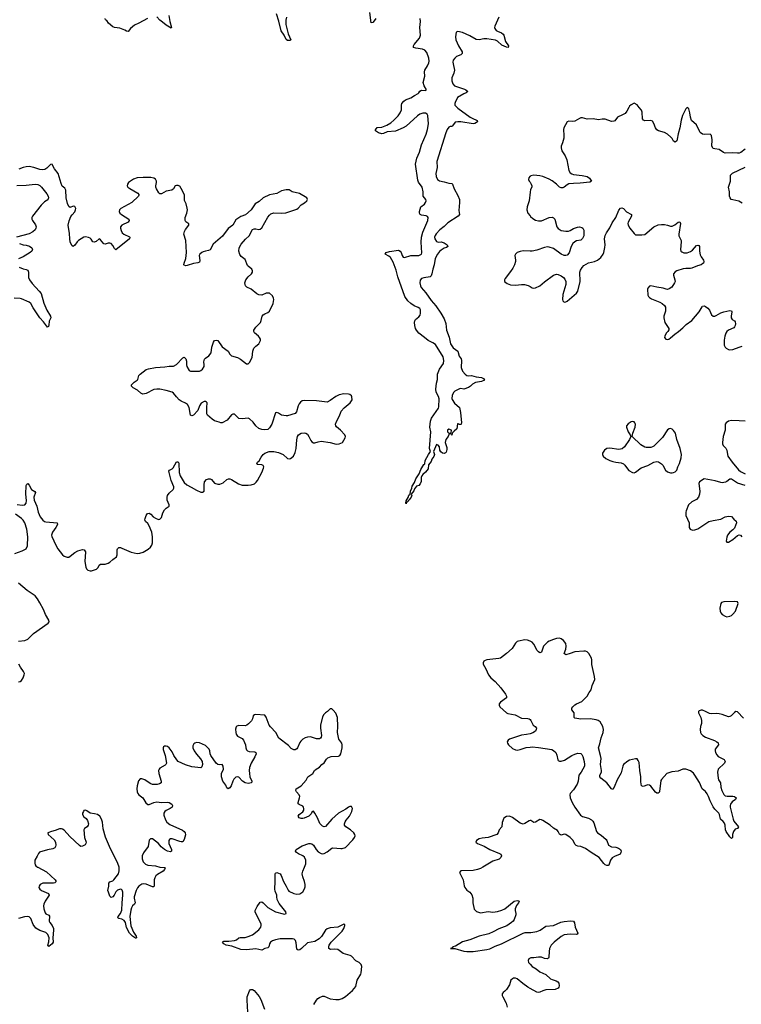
# Model space of a CAD drawing. Header units: inches. Extents: x 1843750 to 1959452, y 907112 to 1016326.
# Tile 55 of 137: x 1873285 to 1882780, y 958194 to 971155. Entities that reach past the tile are written whole.
import ezdxf

# ---------------------------------------------------------------- set-up
doc = ezdxf.new("R2010")
doc.units = ezdxf.units.IN
doc.header["$MEASUREMENT"] = 0
for name, color, linetype in [('B8975', 7, 'Continuous'), ('B8976', 7, 'Continuous'), ('B8977', 7, 'Continuous'), ('B8985', 7, 'Continuous'), ('B8986', 7, 'Continuous'), ('B8987', 7, 'Continuous')]:
    doc.layers.add(name, color=color, linetype=linetype)

msp = doc.modelspace()

# ---------------------------------------------------------------- linework, layer by layer
at = {"layer": 'B8975', "color": 6, "elevation": 600}
for points in [[(1873523, 960000), (1873638, 959938), (1873753, 959830), (1873765, 959810), (1873746, 959794), (1873730, 959789), (1873590, 959789), (1873555, 959770), (1873542, 959750), (1873538, 959730), (1873549, 959710), (1873573, 959693), (1873665, 959650), (1873673, 959630), (1873621, 959550), (1873603, 959510), (1873599, 959490), (1873602, 959450), (1873618, 959398), (1873630, 959383), (1873667, 959367), (1873676, 959356), (1873673, 959290), (1873680, 959270), (1873710, 959230), (1873729, 959190), (1873731, 959169), (1873722, 959070), (1873726, 959010), (1873714, 958990), (1873670, 958955), (1873655, 958970), (1873666, 959014), (1873672, 959070), (1873654, 959114), (1873630, 959137), (1873550, 959166), (1873498, 959198), (1873463, 959243), (1873430, 959321), (1873410, 959345), (1873390, 959351), (1873347, 959347), (1873270, 959323)], [(1875130, 960000), (1875190, 959994), (1875200, 959990), (1875192, 959970), (1875172, 959948), (1875098, 959902), (1875077, 959883), (1875061, 959859), (1875052, 959830), (1875055, 959750), (1875050, 959739), (1875030, 959740), (1874950, 959773), (1874910, 959779), (1874890, 959773), (1874852, 959748), (1874834, 959726), (1874817, 959690), (1874793, 959610), (1874791, 959590), (1874805, 959530), (1874794, 959510), (1874769, 959490), (1874755, 959465), (1874746, 959434), (1874736, 959350), (1874746, 959226), (1874782, 959142), (1874816, 959090), (1874820, 959070), (1874815, 959065), (1874810, 959064), (1874770, 959091), (1874729, 959130), (1874690, 959203), (1874676, 959270), (1874658, 959298), (1874630, 959316), (1874590, 959323), (1874576, 959330), (1874580, 959350), (1874610, 959390), (1874628, 959432), (1874631, 959529), (1874643, 959630), (1874642, 959670), (1874635, 959695), (1874626, 959706), (1874610, 959710), (1874570, 959694), (1874548, 959672), (1874527, 959630), (1874510, 959610), (1874490, 959601), (1874470, 959617), (1874451, 959670), (1874446, 959690), (1874457, 959750), (1874458, 959790), (1874470, 959804), (1874510, 959818), (1874523, 959830), (1874583, 959910), (1874595, 959950), (1874594, 959990), (1874592, 960000)], [(1877156, 958190), (1877192, 958250), (1877209, 958271), (1877230, 958285), (1877270, 958299), (1877290, 958299), (1877370, 958267), (1877444, 958256), (1877490, 958256), (1877529, 958271), (1877570, 958296), (1877663, 958377), (1877706, 958430), (1877725, 958510), (1877773, 958590), (1877780, 958610), (1877786, 958690), (1877778, 958718), (1877750, 958744), (1877707, 958767), (1877650, 958826), (1877635, 958835), (1877541, 958861), (1877470, 958915), (1877430, 958920), (1877374, 958914), (1877351, 958930), (1877352, 958950), (1877359, 958970), (1877384, 959010), (1877530, 959155), (1877550, 959190), (1877564, 959230), (1877561, 959241), (1877550, 959249), (1877471, 959209), (1877370, 959199), (1877330, 959186), (1877310, 959170), (1877256, 959084), (1877226, 959054), (1877170, 959022), (1877070, 959002), (1876993, 958927), (1876970, 958911), (1876950, 958905), (1876934, 958914), (1876930, 958921), (1876921, 959001), (1876914, 959034), (1876896, 959050), (1876874, 959054), (1876710, 959054), (1876650, 959044), (1876612, 959028), (1876586, 959010), (1876572, 958990), (1876562, 958950), (1876550, 958936), (1876510, 958929), (1876470, 958908), (1876390, 958924), (1876270, 958909), (1876196, 958916), (1876077, 958957), (1876000, 958970), (1875969, 958990), (1875955, 959010), (1875961, 959019), (1875970, 959023), (1876037, 959023), (1876110, 959033), (1876137, 959043), (1876170, 959069), (1876186, 959074), (1876250, 959075), (1876290, 959084), (1876350, 959110), (1876430, 959175), (1876458, 959210), (1876464, 959230), (1876461, 959250), (1876383, 959410), (1876384, 959430), (1876410, 959483), (1876450, 959536), (1876470, 959544), (1876490, 959531), (1876550, 959470), (1876650, 959413), (1876750, 959383), (1876770, 959381), (1876790, 959390), (1876785, 959410), (1876701, 959521), (1876674, 959574), (1876668, 959610), (1876669, 959630), (1876645, 959685), (1876640, 959710), (1876646, 959810), (1876647, 959910), (1876650, 959919), (1876670, 959930), (1876710, 959910), (1876727, 959890), (1876754, 959810), (1876792, 959750), (1876816, 959696), (1876825, 959685), (1876890, 959651), (1876930, 959642), (1876970, 959646), (1877010, 959675), (1877033, 959713), (1877041, 959739), (1877042, 959770), (1877034, 959810), (1877009, 959870), (1877001, 959910), (1877010, 959944), (1877033, 960000)], [(1879380, 960000), (1879350, 959982), (1879310, 959968), (1879250, 959956), (1879090, 959951), (1879071, 959930), (1879119, 959830), (1879133, 959753), (1879141, 959730), (1879170, 959698), (1879210, 959668), (1879234, 959634), (1879246, 959590), (1879249, 959530), (1879266, 959446), (1879294, 959414), (1879350, 959398), (1879450, 959415), (1879510, 959407), (1879570, 959417), (1879630, 959433), (1879668, 959450), (1879790, 959550), (1879830, 959562), (1879850, 959556), (1879856, 959550), (1879850, 959530), (1879824, 959496), (1879804, 959450), (1879803, 959430), (1879813, 959390), (1879813, 959370), (1879793, 959310), (1879779, 959290), (1879758, 959270), (1879694, 959226), (1879590, 959187), (1879513, 959147), (1879457, 959123), (1879330, 959090), (1879210, 959043), (1879110, 959015), (1879019, 958961), (1878986, 958950), (1878982, 958938), (1878954, 958930), (1879010, 958926), (1879130, 958893), (1879170, 958887), (1879250, 958889), (1879430, 958913), (1879470, 958925), (1879542, 958958), (1879625, 958990), (1879910, 959130), (1879937, 959137), (1880000, 959140)], [(1880000, 958799), (1879983, 958790), (1879977, 958770), (1879982, 958742), (1880000, 958723)], [(1880000, 958402), (1879970, 958418), (1879906, 958466), (1879830, 958531), (1879810, 958537), (1879784, 958536), (1879768, 958530), (1879749, 958510), (1879728, 958450), (1879692, 958388), (1879670, 958366), (1879647, 958350), (1879632, 958330), (1879632, 958310), (1879640, 958290), (1879685, 958210), (1879698, 958158)], [(1876287, 958090), (1876277, 958250), (1876279, 958290), (1876310, 958372), (1876317, 958383), (1876328, 958390), (1876350, 958388), (1876370, 958376), (1876436, 958296), (1876457, 958257), (1876505, 958130)]]:
    msp.add_lwpolyline(points, dxfattribs=at)
at = {"layer": 'B8976', "color": 6}
for points, elevation in [([(1879040, 970000), (1879049, 969990), (1879213, 969873), (1879238, 969858), (1879305, 969830), (1879308, 969810), (1879274, 969790), (1879250, 969786), (1879090, 969809), (1879049, 969811), (1879015, 969805), (1878981, 969759), (1878970, 969751), (1878950, 969751), (1878930, 969739), (1878910, 969710), (1878893, 969667), (1878772, 969290), (1878776, 969210), (1878761, 969130), (1878764, 969090), (1878783, 969050), (1878810, 969033), (1878870, 969022), (1878930, 969002), (1878970, 968998), (1878982, 968990), (1879000, 968930), (1879050, 968840), (1879070, 968787), (1879074, 968750), (1879063, 968643), (1879070, 968590), (1879056, 968570), (1878918, 968482), (1878870, 968434), (1878815, 968390), (1878764, 968336), (1878750, 968315), (1878743, 968290), (1878746, 968270), (1878770, 968237), (1878790, 968227), (1878830, 968229), (1878870, 968219), (1878910, 968190), (1878920, 968170), (1878903, 968157), (1878870, 968146), (1878830, 968119), (1878810, 968104), (1878782, 968070), (1878752, 968010), (1878738, 967930), (1878720, 967870), (1878710, 967809), (1878698, 967782), (1878686, 967770), (1878603, 967757), (1878572, 967748), (1878553, 967727), (1878548, 967690), (1878558, 967650), (1878569, 967630), (1878630, 967560), (1878697, 967457), (1878760, 967390), (1878828, 967290), (1878870, 967215), (1878890, 967154), (1878901, 967070), (1878937, 966977), (1878953, 966890), (1878990, 966834), (1879050, 966790), (1879067, 966727), (1879092, 966690), (1879097, 966670), (1879095, 966575), (1879111, 966530), (1879147, 966487), (1879170, 966473), (1879190, 966468), (1879230, 966469), (1879290, 966453), (1879363, 966443), (1879387, 966430), (1879401, 966410), (1879361, 966390), (1879282, 966378), (1879243, 966357), (1879216, 966330), (1879190, 966313), (1879131, 966290), (1879090, 966300), (1879070, 966296), (1879010, 966266), (1878992, 966248), (1878975, 966210), (1878972, 966170), (1878975, 966155), (1879007, 966107), (1879070, 966050), (1879086, 965986), (1879098, 965850), (1879094, 965830), (1879090, 965826), (1879073, 965827), (1879056, 965836), (1879045, 965835), (1879038, 965770), (1879000, 965740), (1878990, 965726), (1878978, 965722), (1878973, 965687), (1878966, 965690), (1878962, 965702), (1878950, 965706), (1878938, 965702), (1878922, 965670), (1878891, 965630), (1878885, 965590), (1878904, 965524), (1878905, 965495), (1878897, 965463), (1878888, 965452), (1878870, 965444), (1878850, 965449), (1878827, 965467), (1878813, 965490), (1878809, 965530), (1878790, 965555), (1878770, 965561), (1878731, 965470), (1878743, 965430), (1878734, 965406), (1878709, 965371), (1878699, 965341), (1878665, 965295), (1878658, 965242), (1878623, 965197), (1878590, 965170), (1878577, 965150), (1878567, 965130), (1878566, 965074), (1878555, 965045), (1878537, 965023), (1878506, 965014), (1878479, 964981), (1878470, 964955), (1878438, 964910), (1878443, 964890), (1878436, 964870), (1878410, 964833), (1878397, 964823), (1878390, 964809), (1878376, 964804), (1878370, 964782), (1878366, 964790), (1878370, 964822), (1878396, 964864), (1878406, 964894), (1878424, 964910), (1878425, 964950), (1878443, 964990), (1878447, 965013), (1878479, 965061), (1878498, 965110), (1878543, 965177), (1878565, 965235), (1878601, 965299), (1878614, 965310), (1878621, 965350), (1878662, 965430), (1878690, 965470), (1878678, 965510), (1878694, 965730), (1878683, 965790), (1878690, 965870), (1878703, 965910), (1878797, 966043), (1878802, 966058), (1878805, 966165), (1878794, 966194), (1878764, 966250), (1878759, 966290), (1878769, 966370), (1878781, 966419), (1878784, 966490), (1878810, 966553), (1878860, 966630), (1878867, 966670), (1878857, 966717), (1878757, 966877), (1878723, 966903), (1878659, 966930), (1878613, 966973), (1878536, 967030), (1878504, 967070), (1878493, 967090), (1878484, 967130), (1878480, 967170), (1878484, 967190), (1878494, 967210), (1878536, 967244), (1878553, 967267), (1878560, 967290), (1878557, 967337), (1878551, 967351), (1878530, 967368), (1878474, 967390), (1878430, 967418), (1878390, 967455), (1878352, 967510), (1878260, 967770), (1878239, 967859), (1878201, 967961), (1878164, 968024), (1878143, 968043), (1878096, 968070), (1878106, 968090), (1878150, 968104), (1878270, 968119), (1878292, 968110), (1878303, 968090), (1878316, 968050), (1878329, 968030), (1878350, 968025), (1878430, 968049), (1878539, 968050), (1878570, 968070), (1878575, 968085), (1878567, 968227), (1878571, 968291), (1878590, 968359), (1878656, 968510), (1878660, 968550), (1878650, 968566), (1878633, 968573), (1878570, 968581), (1878556, 968590), (1878547, 968610), (1878546, 968630), (1878561, 968690), (1878612, 968728), (1878626, 968750), (1878632, 968772), (1878630, 968790), (1878594, 968830), (1878595, 968890), (1878580, 968950), (1878534, 969014), (1878523, 969043), (1878494, 969254), (1878510, 969330), (1878546, 969410), (1878570, 969507), (1878635, 969650), (1878653, 969710), (1878663, 969783), (1878655, 969895), (1878648, 969910), (1878624, 969924), (1878590, 969923), (1878550, 969910), (1878518, 969890), (1878370, 969755), (1878330, 969731), (1878230, 969689), (1878122, 969678), (1878070, 969655), (1878050, 969651), (1878007, 969667), (1877967, 969690), (1877965, 969705), (1877990, 969735), (1878050, 969740), (1878115, 969765), (1878170, 969798), (1878210, 969832), (1878265, 969890), (1878292, 969930), (1878307, 969970), (1878308, 970000)], 500), ([(1873250, 964775), (1873315, 964765), (1873350, 964767), (1873368, 964792), (1873373, 964827), (1873367, 964910), (1873370, 965025), (1873378, 965042), (1873390, 965050), (1873410, 965029), (1873441, 964970), (1873483, 964943), (1873491, 964931), (1873471, 964870), (1873474, 964830), (1873510, 964750), (1873526, 964670), (1873552, 964610), (1873590, 964567), (1873610, 964551), (1873630, 964543), (1873777, 964530), (1873783, 964510), (1873760, 964470), (1873717, 964410), (1873705, 964370), (1873708, 964350), (1873758, 964238), (1873788, 964188), (1873850, 964110), (1873870, 964094), (1873910, 964079), (1873930, 964081), (1873950, 964093), (1874010, 964142), (1874050, 964165), (1874110, 964180), (1874135, 964175), (1874150, 964150), (1874142, 964022), (1874154, 963950), (1874165, 963925), (1874180, 963910), (1874210, 963900), (1874230, 963900), (1874297, 963923), (1874316, 963944), (1874330, 963973), (1874350, 963989), (1874410, 963989), (1874450, 964000), (1874470, 964013), (1874510, 964050), (1874558, 964082), (1874567, 964110), (1874565, 964175), (1874570, 964190), (1874590, 964206), (1874610, 964206), (1874630, 964200), (1874750, 964146), (1874830, 964130), (1874866, 964134), (1874910, 964147), (1874977, 964183), (1875008, 964212), (1875022, 964238), (1875032, 964270), (1875032, 964348), (1875024, 964410), (1874990, 964491), (1874970, 964521), (1874938, 964550), (1874932, 964570), (1874935, 964590), (1874950, 964630), (1874967, 964653), (1874990, 964660), (1875010, 964646), (1875043, 964610), (1875070, 964592), (1875110, 964577), (1875130, 964579), (1875150, 964600), (1875170, 964664), (1875190, 964703), (1875210, 964723), (1875252, 964750), (1875251, 964770), (1875225, 964830), (1875224, 964870), (1875230, 964891), (1875250, 964921), (1875305, 964970), (1875313, 964990), (1875313, 965007), (1875279, 965090), (1875247, 965213), (1875255, 965225), (1875290, 965244), (1875304, 965256), (1875350, 965333), (1875370, 965334), (1875377, 965317), (1875384, 965196), (1875396, 965150), (1875450, 965061), (1875486, 965030), (1875543, 965003), (1875610, 964962), (1875670, 964935), (1875690, 964936), (1875710, 964950), (1875710, 965030), (1875718, 965070), (1875741, 965100), (1875770, 965112), (1875790, 965111), (1875810, 965101), (1875850, 965055), (1875890, 965040), (1875918, 965042), (1875962, 965058), (1876010, 965100), (1876032, 965112), (1876050, 965112), (1876070, 965104), (1876165, 965045), (1876210, 965028), (1876292, 965028), (1876330, 965033), (1876373, 965047), (1876395, 965065), (1876413, 965087), (1876470, 965194), (1876493, 965250), (1876495, 965270), (1876487, 965287), (1876470, 965294), (1876419, 965299), (1876410, 965301), (1876403, 965310), (1876415, 965330), (1876434, 965346), (1876462, 965398), (1876488, 965432), (1876510, 965449), (1876568, 965472), (1876630, 965471), (1876690, 965456), (1876750, 965431), (1876810, 965377), (1876830, 965372), (1876850, 965379), (1876886, 965410), (1876910, 965457), (1876922, 965510), (1876930, 965625), (1876942, 965670), (1876953, 965690), (1876990, 965714), (1877030, 965718), (1877050, 965711), (1877070, 965697), (1877090, 965670), (1877114, 965614), (1877130, 965596), (1877150, 965585), (1877170, 965586), (1877210, 965600), (1877250, 965606), (1877370, 965587), (1877450, 965567), (1877490, 965572), (1877532, 965590), (1877567, 965650), (1877571, 965670), (1877564, 965690), (1877508, 965750), (1877455, 965795), (1877445, 965810), (1877442, 965830), (1877453, 965867), (1877489, 965930), (1877504, 965976), (1877517, 966003), (1877556, 966044), (1877633, 966110), (1877658, 966150), (1877657, 966190), (1877650, 966204), (1877630, 966220), (1877610, 966226), (1877550, 966228), (1877490, 966215), (1877444, 966196), (1877370, 966142), (1877330, 966122), (1877190, 966137), (1877030, 966142), (1877003, 966137), (1876979, 966121), (1876962, 966098), (1876949, 966071), (1876929, 965991), (1876909, 965971), (1876810, 965940), (1876790, 965939), (1876728, 965948), (1876690, 965976), (1876670, 965984), (1876650, 965979), (1876603, 965830), (1876570, 965782), (1876550, 965762), (1876510, 965754), (1876470, 965760), (1876430, 965775), (1876394, 965810), (1876358, 965858), (1876310, 965900), (1876290, 965910), (1876210, 965899), (1876170, 965905), (1876110, 965964), (1876090, 965964), (1876070, 965955), (1876016, 965884), (1875950, 965848), (1875930, 965846), (1875910, 965857), (1875850, 965876), (1875817, 965897), (1875756, 965950), (1875747, 965967), (1875745, 966050), (1875753, 966110), (1875742, 966122), (1875728, 966128), (1875710, 966130), (1875671, 966109), (1875650, 966070), (1875630, 966010), (1875570, 965951), (1875550, 965941), (1875543, 965943), (1875530, 965950), (1875513, 966050), (1875491, 966090), (1875467, 966107), (1875410, 966133), (1875382, 966150), (1875346, 966190), (1875310, 966240), (1875292, 966252), (1875210, 966275), (1875130, 966291), (1875087, 966293), (1875050, 966287), (1874950, 966233), (1874907, 966227), (1874877, 966237), (1874836, 966276), (1874776, 966310), (1874756, 966330), (1874754, 966350), (1874790, 966382), (1874832, 966410), (1874840, 966420), (1874852, 966470), (1874869, 966490), (1874950, 966550), (1874979, 966561), (1875070, 966577), (1875195, 966585), (1875250, 966596), (1875310, 966596), (1875350, 966618), (1875430, 966705), (1875450, 966711), (1875471, 966691), (1875479, 966659), (1875481, 966610), (1875486, 966590), (1875516, 966536), (1875530, 966527), (1875650, 966529), (1875670, 966536), (1875690, 966555), (1875710, 966590), (1875713, 966610), (1875709, 966651), (1875716, 966684), (1875730, 966701), (1875772, 966730), (1875802, 966770), (1875815, 966845), (1875836, 966910), (1875850, 966930), (1875870, 966938), (1875891, 966931), (1875950, 966849), (1876029, 966790), (1876050, 966750), (1876070, 966732), (1876150, 966706), (1876190, 966687), (1876270, 966624), (1876290, 966626), (1876310, 966643), (1876342, 966710), (1876352, 966790), (1876366, 966830), (1876390, 966857), (1876430, 966890), (1876452, 966930), (1876452, 966950), (1876442, 966970), (1876425, 966990), (1876374, 967034), (1876364, 967050), (1876365, 967070), (1876391, 967109), (1876453, 967170), (1876464, 967196), (1876475, 967250), (1876488, 967270), (1876510, 967284), (1876550, 967300), (1876570, 967319), (1876621, 967419), (1876629, 967470), (1876626, 967490), (1876610, 967520), (1876570, 967553), (1876550, 967557), (1876530, 967554), (1876470, 967530), (1876430, 967534), (1876405, 967545), (1876330, 967606), (1876275, 967635), (1876258, 967650), (1876250, 967670), (1876249, 967690), (1876259, 967730), (1876289, 967771), (1876333, 967810), (1876346, 967830), (1876350, 967850), (1876339, 967870), (1876289, 967909), (1876281, 967921), (1876250, 967999), (1876199, 968039), (1876182, 968062), (1876169, 968109), (1876173, 968150), (1876200, 968200), (1876256, 968264), (1876305, 968310), (1876350, 968391), (1876370, 968401), (1876390, 968403), (1876430, 968391), (1876450, 968396), (1876470, 968413), (1876550, 968556), (1876570, 968582), (1876590, 968598), (1876630, 968614), (1876730, 968610), (1876786, 968614), (1876930, 968660), (1876950, 968673), (1876990, 968719), (1877034, 968746), (1877063, 968770), (1877072, 968790), (1877061, 968810), (1876967, 968867), (1876870, 968887), (1876830, 968914), (1876790, 968917), (1876730, 968900), (1876670, 968865), (1876570, 968851), (1876490, 968810), (1876437, 968763), (1876383, 968730), (1876330, 968650), (1876254, 968586), (1876194, 968566), (1876130, 968522), (1876089, 968451), (1876030, 968407), (1875954, 968306), (1875830, 968201), (1875793, 968127), (1875770, 968115), (1875731, 968109), (1875700, 968100), (1875680, 968090), (1875657, 968070), (1875648, 968050), (1875655, 967985), (1875650, 967964), (1875627, 967953), (1875570, 967946), (1875490, 967918), (1875470, 967915), (1875450, 967922), (1875445, 967930), (1875447, 967950), (1875469, 968011), (1875478, 968090), (1875471, 968250), (1875446, 968330), (1875454, 968366), (1875467, 968393), (1875509, 968450), (1875509, 968469), (1875470, 968493), (1875460, 968510), (1875464, 968550), (1875486, 968610), (1875492, 968650), (1875490, 968675), (1875476, 968730), (1875454, 968774), (1875452, 968850), (1875410, 968934), (1875390, 968962), (1875378, 968970), (1875370, 968974), (1875346, 968974), (1875330, 968966), (1875307, 968930), (1875287, 968913), (1875210, 968896), (1875150, 968863), (1875130, 968864), (1875115, 968875), (1875083, 968930), (1875076, 968950), (1875076, 968970), (1875084, 969010), (1875083, 969030), (1875070, 969054), (1875050, 969068), (1875010, 969079), (1874910, 969078), (1874830, 969073), (1874783, 969057), (1874718, 969010), (1874704, 968990), (1874699, 968970), (1874709, 968950), (1874732, 968932), (1874841, 968870), (1874854, 968854), (1874854, 968846), (1874846, 968830), (1874758, 968750), (1874614, 968670), (1874596, 968650), (1874593, 968630), (1874604, 968610), (1874625, 968590), (1874721, 968530), (1874725, 968510), (1874714, 968490), (1874630, 968450), (1874613, 968430), (1874609, 968410), (1874618, 968378), (1874634, 968350), (1874656, 968330), (1874730, 968296), (1874735, 968290), (1874728, 968270), (1874550, 968127), (1874530, 968144), (1874510, 968184), (1874487, 968207), (1874470, 968213), (1874450, 968212), (1874410, 968199), (1874390, 968205), (1874350, 968256), (1874330, 968268), (1874290, 968234), (1874265, 968225), (1874249, 968229), (1874226, 968266), (1874210, 968278), (1874190, 968287), (1874150, 968295), (1874130, 968290), (1874058, 968250), (1874039, 968230), (1874010, 968185), (1873990, 968170), (1873970, 968183), (1873950, 968230), (1873943, 968270), (1873940, 968340), (1873922, 968450), (1873934, 968506), (1873957, 968563), (1873973, 968587), (1874010, 968625), (1874021, 968650), (1874022, 968670), (1874010, 968695), (1873990, 968701), (1873950, 968681), (1873930, 968694), (1873914, 968734), (1873897, 968810), (1873892, 968912), (1873877, 968937), (1873845, 968965), (1873830, 968999), (1873791, 969131), (1873744, 969190), (1873714, 969250), (1873710, 969255), (1873690, 969249), (1873641, 969199), (1873616, 969184), (1873590, 969177), (1873550, 969181), (1873470, 969211), (1873410, 969222), (1873370, 969220), (1873329, 969211), (1873273, 969187)], 600), ([(1880000, 969092), (1879997, 969090), (1879986, 969074), (1879982, 969050), (1879989, 969030), (1880000, 969014)], 600), ([(1873246, 968974), (1873370, 968976), (1873488, 968988), (1873525, 968985), (1873551, 968971), (1873571, 968951), (1873642, 968862), (1873659, 968830), (1873662, 968810), (1873655, 968785), (1873610, 968757), (1873565, 968715), (1873453, 968570), (1873446, 968550), (1873446, 968530), (1873454, 968510), (1873493, 968453), (1873501, 968430), (1873499, 968410), (1873486, 968390), (1873456, 968364), (1873410, 968337), (1873241, 968290)], 600), ([(1880000, 968884), (1879988, 968772), (1879962, 968690), (1879960, 968650), (1879973, 968610), (1880000, 968573)], 600), ([(1873283, 968210), (1873330, 968192), (1873370, 968187), (1873413, 968173), (1873446, 968150), (1873453, 968133), (1873446, 968110), (1873422, 968090), (1873330, 968035), (1873270, 968007)], 600), ([(1880000, 968108), (1879910, 968111), (1879870, 968105), (1879829, 968090), (1879807, 968070), (1879800, 968050), (1879809, 967989), (1879808, 967970), (1879796, 967930), (1879774, 967886), (1879742, 967838), (1879672, 967750), (1879662, 967730), (1879666, 967710), (1879701, 967681), (1879744, 967664), (1879810, 967659), (1879890, 967669), (1879927, 967667), (1879974, 967654), (1880000, 967642)], 600), ([(1873277, 967897), (1873330, 967875), (1873370, 967868), (1873390, 967858), (1873399, 967830), (1873402, 967762), (1873414, 967730), (1873450, 967681), (1873542, 967582), (1873565, 967550), (1873604, 967424), (1873641, 967330), (1873689, 967250), (1873694, 967230), (1873674, 967186), (1873668, 967132), (1873662, 967118), (1873650, 967108), (1873599, 967179), (1873551, 967230), (1873462, 967362), (1873430, 967420), (1873410, 967438), (1873310, 967481), (1873290, 967486), (1873210, 967487)], 600), ([(1873221, 964130), (1873317, 964163), (1873370, 964190), (1873389, 964231), (1873392, 964348), (1873378, 964450), (1873350, 964533), (1873330, 964567), (1873310, 964588), (1873230, 964646)], 600), ([(1873268, 962972), (1873350, 962982), (1873390, 963001), (1873465, 963075), (1873661, 963210), (1873671, 963229), (1873670, 963250), (1873624, 963324), (1873596, 963390), (1873550, 963477), (1873520, 963530), (1873490, 963570), (1873381, 963641), (1873270, 963736)], 600), ([(1880000, 962972), (1879966, 962986), (1879930, 962991), (1879850, 962976), (1879830, 962968), (1879810, 962948), (1879763, 962877), (1879689, 962810), (1879610, 962752), (1879590, 962745), (1879430, 962726), (1879410, 962720), (1879391, 962709), (1879382, 962690), (1879382, 962670), (1879417, 962610), (1879454, 962530), (1879485, 962490), (1879541, 962441), (1879618, 962358), (1879677, 962277), (1879692, 962250), (1879689, 962230), (1879610, 962172), (1879594, 962150), (1879592, 962130), (1879602, 962110), (1879690, 962030), (1879710, 962020), (1879803, 962003), (1879890, 961961), (1879970, 961958), (1879990, 961950), (1880000, 961941)], 600), ([(1873270, 962438), (1873290, 962442), (1873310, 962457), (1873332, 962490), (1873344, 962530), (1873346, 962550), (1873336, 962576), (1873293, 962633), (1873275, 962670)], 600), ([(1877033, 960000), (1877050, 960041), (1877051, 960089), (1877033, 960130), (1877012, 960150), (1876953, 960173), (1876927, 960190), (1876913, 960210), (1876921, 960230), (1877002, 960278), (1877090, 960309), (1877110, 960312), (1877130, 960306), (1877149, 960289), (1877184, 960230), (1877210, 960201), (1877250, 960178), (1877270, 960175), (1877290, 960177), (1877330, 960200), (1877390, 960249), (1877406, 960254), (1877510, 960243), (1877530, 960245), (1877570, 960259), (1877670, 960360), (1877692, 960390), (1877698, 960410), (1877694, 960430), (1877682, 960450), (1877638, 960490), (1877576, 960530), (1877560, 960550), (1877558, 960570), (1877566, 960594), (1877581, 960619), (1877626, 960670), (1877657, 960730), (1877665, 960770), (1877650, 960798), (1877630, 960799), (1877610, 960789), (1877576, 960764), (1877478, 960710), (1877390, 960630), (1877310, 960534), (1877292, 960528), (1877270, 960537), (1877235, 960575), (1877202, 960650), (1877170, 960710), (1877150, 960735), (1877130, 960722), (1877118, 960702), (1877090, 960672), (1877030, 960643), (1877010, 960638), (1876990, 960640), (1876962, 960650), (1876948, 960670), (1876963, 960690), (1877012, 960728), (1877023, 960750), (1877025, 960770), (1877020, 960790), (1877010, 960804), (1876963, 960823), (1876951, 960831), (1876947, 960850), (1876968, 960910), (1876970, 960930), (1876961, 960950), (1876929, 960990), (1876919, 961010), (1876922, 961030), (1876990, 961070), (1877055, 961145), (1877076, 961190), (1877141, 961230), (1877165, 961270), (1877188, 961290), (1877230, 961316), (1877260, 961350), (1877290, 961374), (1877321, 961419), (1877341, 961439), (1877385, 961455), (1877479, 961461), (1877499, 961470), (1877511, 961489), (1877526, 961570), (1877528, 961610), (1877525, 961630), (1877486, 961686), (1877465, 961770), (1877470, 961850), (1877466, 961970), (1877445, 962025), (1877410, 962067), (1877390, 962083), (1877370, 962081), (1877334, 962046), (1877309, 962030), (1877288, 962010), (1877270, 961976), (1877241, 961870), (1877241, 961830), (1877255, 961730), (1877250, 961710), (1877241, 961699), (1877230, 961690), (1877190, 961688), (1877110, 961715), (1877070, 961712), (1877039, 961701), (1877010, 961683), (1876983, 961657), (1876970, 961641), (1876940, 961570), (1876930, 961557), (1876910, 961545), (1876890, 961544), (1876859, 961559), (1876820, 961600), (1876695, 961695), (1876656, 961770), (1876586, 961846), (1876569, 961869), (1876530, 961975), (1876510, 961999), (1876393, 962007), (1876375, 962005), (1876359, 961990), (1876347, 961950), (1876334, 961926), (1876296, 961884), (1876273, 961867), (1876250, 961859), (1876170, 961865), (1876143, 961857), (1876134, 961846), (1876126, 961814), (1876128, 961770), (1876134, 961750), (1876150, 961725), (1876210, 961693), (1876230, 961670), (1876257, 961610), (1876260, 961570), (1876270, 961543), (1876283, 961530), (1876303, 961523), (1876378, 961518), (1876392, 961510), (1876397, 961490), (1876380, 961450), (1876330, 961368), (1876308, 961310), (1876304, 961270), (1876308, 961230), (1876315, 961190), (1876340, 961130), (1876333, 961110), (1876290, 961102), (1876250, 961108), (1876217, 961130), (1876170, 961182), (1876150, 961190), (1876130, 961184), (1876103, 961157), (1876088, 961132), (1876066, 961070), (1876050, 961042), (1876030, 961028), (1876010, 961045), (1875997, 961077), (1875959, 961130), (1875942, 961190), (1875939, 961230), (1875965, 961290), (1875962, 961330), (1875950, 961349), (1875910, 961345), (1875890, 961349), (1875870, 961367), (1875800, 961470), (1875792, 961490), (1875788, 961530), (1875779, 961550), (1875730, 961602), (1875650, 961635), (1875610, 961640), (1875590, 961633), (1875577, 961623), (1875563, 961597), (1875564, 961570), (1875582, 961530), (1875610, 961487), (1875664, 961424), (1875684, 961390), (1875691, 961350), (1875681, 961319), (1875670, 961306), (1875630, 961313), (1875550, 961318), (1875465, 961345), (1875372, 961392), (1875352, 961412), (1875313, 961470), (1875290, 961515), (1875250, 961568), (1875230, 961586), (1875210, 961593), (1875190, 961592), (1875179, 961581), (1875172, 961570), (1875171, 961549), (1875199, 961470), (1875215, 961370), (1875206, 961350), (1875197, 961343), (1875130, 961301), (1875120, 961290), (1875113, 961270), (1875117, 961230), (1875145, 961130), (1875144, 961110), (1875125, 961095), (1875093, 961087), (1875030, 961088), (1875001, 961101), (1874930, 961149), (1874890, 961162), (1874870, 961161), (1874850, 961135), (1874831, 961071), (1874826, 961030), (1874832, 960990), (1874839, 960970), (1874852, 960952), (1874904, 960910), (1874944, 960844), (1874970, 960825), (1874990, 960823), (1875050, 960852), (1875090, 960858), (1875151, 960849), (1875230, 960856), (1875250, 960851), (1875288, 960830), (1875297, 960810), (1875289, 960790), (1875265, 960770), (1875210, 960743), (1875194, 960730), (1875183, 960710), (1875183, 960683), (1875202, 960622), (1875222, 960590), (1875262, 960562), (1875425, 960485), (1875449, 960470), (1875462, 960450), (1875465, 960425), (1875450, 960365), (1875430, 960334), (1875410, 960331), (1875390, 960335), (1875290, 960372), (1875270, 960373), (1875257, 960363), (1875249, 960350), (1875248, 960310), (1875284, 960230), (1875284, 960210), (1875270, 960201), (1875230, 960211), (1875190, 960232), (1875147, 960267), (1875109, 960310), (1875030, 960370), (1875008, 960372), (1874990, 960353), (1874977, 960270), (1874913, 960187), (1874897, 960150), (1874896, 960110), (1874911, 960070), (1874939, 960039), (1874970, 960025), (1875070, 960016), (1875130, 960000)], 600), ([(1880000, 961756), (1879955, 961745), (1879890, 961735), (1879770, 961698), (1879730, 961682), (1879712, 961670), (1879701, 961650), (1879704, 961630), (1879716, 961610), (1879770, 961562), (1879810, 961542), (1879830, 961539), (1879870, 961546), (1879950, 961574), (1880000, 961580)], 600), ([(1874592, 960000), (1874590, 960010), (1874566, 960070), (1874479, 960239), (1874412, 960392), (1874383, 960503), (1874373, 960590), (1874362, 960630), (1874338, 960670), (1874310, 960692), (1874270, 960703), (1874210, 960708), (1874170, 960742), (1874150, 960749), (1874130, 960743), (1874122, 960730), (1874112, 960710), (1874112, 960690), (1874130, 960660), (1874158, 960638), (1874175, 960615), (1874188, 960570), (1874185, 960550), (1874173, 960530), (1874139, 960510), (1874130, 960490), (1874138, 960390), (1874159, 960330), (1874157, 960310), (1874145, 960295), (1874110, 960274), (1874090, 960273), (1874070, 960282), (1873943, 960403), (1873870, 960488), (1873850, 960501), (1873835, 960505), (1873810, 960504), (1873750, 960480), (1873704, 960470), (1873657, 960450), (1873661, 960430), (1873737, 960357), (1873754, 960330), (1873758, 960290), (1873754, 960270), (1873745, 960255), (1873719, 960241), (1873650, 960227), (1873544, 960196), (1873530, 960180), (1873516, 960144), (1873485, 960090), (1873483, 960050), (1873488, 960030), (1873498, 960018), (1873521, 960001), (1873523, 960000)], 600), ([(1880000, 960611), (1879990, 960608), (1879930, 960572), (1879910, 960566), (1879870, 960577), (1879770, 960654), (1879730, 960670), (1879690, 960665), (1879667, 960653), (1879657, 960643), (1879634, 960586), (1879627, 960530), (1879594, 960490), (1879582, 960450), (1879563, 960430), (1879450, 960389), (1879370, 960382), (1879330, 960373), (1879294, 960350), (1879287, 960330), (1879308, 960310), (1879395, 960275), (1879469, 960230), (1879600, 960180), (1879616, 960170), (1879624, 960150), (1879615, 960125), (1879595, 960105), (1879510, 960077), (1879380, 960000)], 600)]:
    msp.add_lwpolyline(points, dxfattribs=dict(at, elevation=elevation))
at = {"layer": 'B8976', "color": 6, "elevation": 500}
msp.add_lwpolyline([(1878930, 965766), (1878914, 965750), (1878914, 965730), (1878930, 965714), (1878950, 965714), (1878962, 965718), (1878966, 965750)], close=True, dxfattribs=at)
at = {"layer": 'B8977', "color": 6, "elevation": 500}
for points in [[(1875249, 971210), (1875262, 971130), (1875284, 971050), (1875276, 971044), (1875210, 971082), (1875164, 971124), (1875128, 971150), (1875090, 971193)], [(1876795, 971190), (1876785, 971150), (1876787, 971090), (1876817, 970970), (1876854, 970890), (1876850, 970884), (1876839, 970881), (1876810, 970883), (1876790, 970895), (1876763, 970950), (1876724, 971010), (1876695, 971135), (1876665, 971230)], [(1877972, 971170), (1877950, 971138), (1877930, 971119), (1877910, 971112), (1877893, 971250)], [(1874968, 971172), (1874853, 971110), (1874796, 971084), (1874741, 971039), (1874710, 971001), (1874690, 971005), (1874670, 971017), (1874602, 971042), (1874533, 971053), (1874510, 971062), (1874455, 971110), (1874430, 971143), (1874415, 971155), (1874409, 971169)], [(1878308, 970000), (1878310, 970030), (1878315, 970050), (1878338, 970082), (1878360, 970100), (1878430, 970126), (1878481, 970159), (1878530, 970182), (1878539, 970190), (1878550, 970212), (1878570, 970226), (1878618, 970222), (1878638, 970230), (1878606, 970286), (1878596, 970330), (1878616, 970410), (1878613, 970470), (1878617, 970490), (1878653, 970547), (1878670, 970588), (1878674, 970610), (1878670, 970650), (1878642, 970722), (1878615, 970755), (1878587, 970767), (1878498, 970778), (1878466, 970790), (1878466, 970810), (1878477, 970830), (1878545, 970910), (1878558, 970950), (1878550, 971050), (1878558, 971130), (1878555, 971170)], [(1879591, 971190), (1879538, 971070), (1879534, 971050), (1879537, 971037), (1879554, 971014), (1879570, 971003), (1879624, 970984), (1879646, 970966), (1879655, 970950), (1879677, 970870), (1879718, 970810), (1879714, 970790), (1879690, 970795), (1879630, 970821), (1879571, 970871), (1879544, 970884), (1879430, 970903), (1879390, 970901), (1879330, 970890), (1879290, 970892), (1879210, 970941), (1879110, 970988), (1879050, 971001), (1879026, 970990), (1879021, 970930), (1879025, 970890), (1879060, 970810), (1879108, 970730), (1879108, 970712), (1879088, 970692), (1879031, 970669), (1879010, 970650), (1878990, 970620), (1878985, 970595), (1878987, 970573), (1879005, 970490), (1878996, 970450), (1878972, 970390), (1878969, 970349), (1878983, 970310), (1879006, 970286), (1879139, 970239), (1879157, 970230), (1879180, 970210), (1879160, 970190), (1879130, 970179), (1879047, 970130), (1879014, 970066), (1879009, 970050), (1879012, 970030), (1879040, 970000)]]:
    msp.add_lwpolyline(points, dxfattribs=at)
at = {"layer": 'B8985', "color": 6, "elevation": 600}
for points in [[(1880000, 959140), (1880010, 959140), (1880090, 959153), (1880132, 959170), (1880210, 959221), (1880310, 959233), (1880407, 959273), (1880450, 959284), (1880532, 959292), (1880570, 959286), (1880585, 959265), (1880596, 959210), (1880629, 959130), (1880621, 959119), (1880610, 959113), (1880530, 959115), (1880450, 959106), (1880410, 959084), (1880317, 959010), (1880279, 958970), (1880257, 958930), (1880250, 958890), (1880248, 958812), (1880241, 958799), (1880230, 958790), (1880190, 958795), (1880150, 958812), (1880110, 958816), (1880050, 958804), (1880010, 958804), (1880000, 958799)], [(1880000, 958723), (1880030, 958690), (1880080, 958660), (1880130, 958621), (1880210, 958586), (1880270, 958531), (1880290, 958521), (1880344, 958504), (1880367, 958490), (1880377, 958470), (1880382, 958438), (1880379, 958421), (1880372, 958408), (1880331, 958389), (1880210, 958383), (1880168, 958372), (1880127, 958353), (1880110, 958349), (1880090, 958352), (1880000, 958402)]]:
    msp.add_lwpolyline(points, dxfattribs=at)
at = {"layer": 'B8986', "color": 6, "elevation": 600}
for points in [[(1881301, 970000), (1881275, 969950), (1881250, 969922), (1881219, 969901), (1881150, 969872), (1881116, 969824), (1881103, 969817), (1881070, 969816), (1880990, 969845), (1880950, 969846), (1880902, 969838), (1880830, 969851), (1880750, 969844), (1880690, 969861), (1880670, 969861), (1880650, 969855), (1880590, 969820), (1880556, 969816), (1880510, 969820), (1880490, 969811), (1880446, 969730), (1880442, 969710), (1880447, 969630), (1880445, 969595), (1880428, 969532), (1880410, 969490), (1880409, 969470), (1880419, 969430), (1880461, 969361), (1880486, 969310), (1880511, 969170), (1880530, 969139), (1880550, 969124), (1880570, 969117), (1880686, 969106), (1880752, 969092), (1880781, 969070), (1880810, 969030), (1880787, 969014), (1880658, 969002), (1880570, 969000), (1880510, 968992), (1880490, 968982), (1880450, 968949), (1880430, 968942), (1880410, 968942), (1880390, 968952), (1880350, 968989), (1880290, 969033), (1880250, 969056), (1880170, 969092), (1880130, 969101), (1880051, 969109), (1880010, 969098), (1880000, 969092)], [(1882830, 969449), (1882774, 969406), (1882750, 969398), (1882730, 969396), (1882670, 969402), (1882570, 969399), (1882547, 969407), (1882490, 969447), (1882430, 969454), (1882410, 969461), (1882393, 969490), (1882395, 969575), (1882390, 969630), (1882370, 969649), (1882297, 969643), (1882270, 969647), (1882240, 969670), (1882228, 969688), (1882190, 969770), (1882127, 969830), (1882112, 969870), (1882104, 969930), (1882090, 969981), (1882070, 969997), (1882050, 969983), (1882007, 969893), (1881990, 969834), (1881972, 969730), (1881950, 969652), (1881937, 969583), (1881930, 969562), (1881910, 969542), (1881890, 969556), (1881872, 969590), (1881855, 969610), (1881810, 969648), (1881770, 969671), (1881690, 969690), (1881667, 969707), (1881650, 969730), (1881629, 969789), (1881610, 969817), (1881589, 969829), (1881510, 969825), (1881492, 969832), (1881481, 969850), (1881476, 969936), (1881465, 969965), (1881437, 970000)], [(1882790, 968739), (1882747, 968767), (1882670, 968782), (1882649, 968790), (1882633, 968810), (1882627, 968830), (1882623, 968890), (1882612, 968950), (1882638, 969030), (1882636, 969090), (1882640, 969110), (1882665, 969135), (1882830, 969212)], [(1880000, 969014), (1880017, 968990), (1880025, 968970), (1880025, 968955), (1880006, 968914), (1880001, 968890), (1880000, 968884)], [(1880000, 967642), (1880030, 967627), (1880050, 967622), (1880070, 967624), (1880130, 967650), (1880190, 967704), (1880310, 967793), (1880350, 967806), (1880370, 967801), (1880410, 967783), (1880441, 967761), (1880459, 967739), (1880472, 967710), (1880471, 967669), (1880430, 967539), (1880426, 967470), (1880432, 967452), (1880450, 967438), (1880470, 967439), (1880490, 967450), (1880610, 967556), (1880630, 967583), (1880660, 967710), (1880654, 967830), (1880663, 967857), (1880686, 967894), (1880710, 967917), (1880770, 967953), (1880850, 967972), (1880890, 967990), (1880930, 968026), (1880962, 968070), (1880971, 968090), (1880985, 968155), (1880987, 968190), (1880979, 968270), (1880987, 968313), (1881006, 968350), (1881050, 968414), (1881079, 968481), (1881131, 968549), (1881170, 968646), (1881190, 968673), (1881210, 968680), (1881230, 968670), (1881270, 968627), (1881334, 968590), (1881334, 968570), (1881293, 968490), (1881289, 968470), (1881292, 968450), (1881314, 968410), (1881370, 968342), (1881390, 968325), (1881470, 968321), (1881510, 968329), (1881630, 968429), (1881686, 968454), (1881730, 968461), (1881770, 968461), (1881810, 968452), (1881850, 968436), (1881870, 968436), (1881906, 968454), (1881950, 968488), (1881970, 968493), (1881980, 968470), (1881957, 968330), (1881959, 968310), (1881988, 968250), (1881991, 968231), (1881978, 968130), (1881984, 968110), (1881998, 968098), (1882026, 968086), (1882070, 968087), (1882110, 968102), (1882139, 968121), (1882190, 968181), (1882210, 968188), (1882222, 968182), (1882230, 968170), (1882232, 968110), (1882239, 968059), (1882250, 968035), (1882281, 967990), (1882286, 967970), (1882282, 967950), (1882276, 967944), (1882251, 967930), (1882204, 967916), (1882130, 967883), (1882110, 967879), (1882050, 967881), (1882014, 967874), (1881930, 967850), (1881910, 967836), (1881890, 967810), (1881889, 967791), (1881907, 967730), (1881908, 967710), (1881901, 967690), (1881864, 967636), (1881830, 967610), (1881810, 967605), (1881790, 967608), (1881750, 967620), (1881670, 967632), (1881590, 967651), (1881570, 967645), (1881550, 967619), (1881547, 967607), (1881552, 967530), (1881558, 967510), (1881570, 967496), (1881599, 967479), (1881710, 967435), (1881739, 967419), (1881770, 967392), (1881781, 967370), (1881783, 967317), (1881759, 967250), (1881759, 967230), (1881774, 967170), (1881826, 967090), (1881827, 967073), (1881814, 967050), (1881790, 967027), (1881772, 966990), (1881770, 966970), (1881788, 966948), (1881810, 966946), (1881825, 966950), (1881850, 966965), (1881904, 967016), (1881954, 967050), (1882010, 967097), (1882056, 967144), (1882130, 967193), (1882225, 967310), (1882264, 967376), (1882270, 967382), (1882290, 967386), (1882310, 967381), (1882339, 967359), (1882360, 967330), (1882390, 967270), (1882410, 967252), (1882430, 967253), (1882450, 967260), (1882510, 967294), (1882550, 967311), (1882628, 967328), (1882650, 967322), (1882655, 967310), (1882645, 967250), (1882646, 967230), (1882660, 967210), (1882689, 967190), (1882698, 967178), (1882703, 967150), (1882700, 967130), (1882692, 967110), (1882681, 967099), (1882610, 967067), (1882589, 967051), (1882575, 967030), (1882564, 966990), (1882556, 966936), (1882556, 966870), (1882566, 966846), (1882581, 966830), (1882610, 966814), (1882631, 966809), (1882670, 966812), (1882750, 966845), (1882790, 966856)], [(1880000, 968573), (1880005, 968565), (1880036, 968536), (1880074, 968514), (1880110, 968507), (1880150, 968508), (1880250, 968552), (1880290, 968556), (1880308, 968548), (1880327, 968527), (1880352, 968430), (1880370, 968406), (1880410, 968382), (1880470, 968370), (1880508, 968372), (1880530, 968380), (1880570, 968405), (1880624, 968424), (1880650, 968428), (1880680, 968420), (1880695, 968410), (1880706, 968386), (1880707, 968310), (1880690, 968273), (1880670, 968254), (1880610, 968242), (1880588, 968232), (1880564, 968210), (1880541, 968170), (1880516, 968084), (1880490, 968056), (1880470, 968050), (1880450, 968051), (1880410, 968068), (1880310, 968144), (1880250, 968162), (1880230, 968163), (1880190, 968156), (1880090, 968121), (1880030, 968107), (1880000, 968108)], [(1882830, 965870), (1882754, 965874), (1882650, 965877), (1882610, 965870), (1882583, 965850), (1882570, 965830), (1882566, 965810), (1882566, 965750), (1882540, 965670), (1882532, 965590), (1882533, 965570), (1882540, 965550), (1882575, 965515), (1882590, 965490), (1882598, 965430), (1882604, 965410), (1882659, 965330), (1882745, 965230), (1882770, 965209), (1882830, 965176)], [(1882830, 965024), (1882730, 965053), (1882650, 965106), (1882630, 965106), (1882590, 965075), (1882573, 965067), (1882530, 965060), (1882510, 965061), (1882436, 965084), (1882290, 965110), (1882231, 965070), (1882221, 965050), (1882234, 964950), (1882228, 964908), (1882216, 964870), (1882190, 964840), (1882130, 964807), (1882086, 964770), (1882055, 964690), (1882050, 964670), (1882052, 964630), (1882094, 964530), (1882094, 964470), (1882108, 964448), (1882136, 964435), (1882170, 964439), (1882210, 964454), (1882352, 964548), (1882410, 964564), (1882510, 964580), (1882569, 964611), (1882590, 964617), (1882610, 964620), (1882650, 964613), (1882680, 964580), (1882714, 964554), (1882716, 964530), (1882690, 964462), (1882670, 964438), (1882628, 964410), (1882600, 964370), (1882590, 964344), (1882583, 964290), (1882590, 964276), (1882610, 964278), (1882670, 964314), (1882730, 964364), (1882750, 964372), (1882771, 964370), (1882788, 964348)], [(1882810, 961959), (1882730, 962045), (1882710, 962049), (1882690, 962036), (1882646, 961990), (1882630, 961981), (1882610, 961979), (1882530, 962009), (1882490, 962018), (1882450, 962023), (1882390, 962017), (1882360, 962020), (1882309, 962050), (1882270, 962065), (1882250, 962067), (1882225, 962055), (1882219, 962050), (1882216, 962030), (1882249, 961969), (1882258, 961930), (1882255, 961890), (1882243, 961850), (1882237, 961810), (1882243, 961770), (1882250, 961754), (1882272, 961730), (1882307, 961710), (1882426, 961666), (1882457, 961650), (1882474, 961634), (1882479, 961610), (1882437, 961550), (1882435, 961530), (1882441, 961510), (1882457, 961477), (1882475, 961455), (1882554, 961414), (1882566, 961390), (1882559, 961370), (1882477, 961290), (1882467, 961250), (1882474, 961170), (1882480, 961150), (1882505, 961110), (1882510, 961050), (1882522, 961010), (1882550, 960956), (1882570, 960940), (1882593, 960933), (1882670, 960935), (1882689, 960929), (1882712, 960910), (1882702, 960890), (1882662, 960858), (1882639, 960830), (1882632, 960810), (1882634, 960790), (1882671, 960630), (1882684, 960604), (1882742, 960530), (1882731, 960510), (1882701, 960499), (1882676, 960470), (1882664, 960430), (1882664, 960390), (1882650, 960378), (1882630, 960397), (1882580, 960470), (1882571, 960490), (1882569, 960550), (1882558, 960578), (1882542, 960602), (1882507, 960630), (1882495, 960690), (1882484, 960710), (1882430, 960764), (1882410, 960792), (1882370, 960870), (1882350, 960930), (1882330, 960966), (1882310, 960994), (1882266, 961030), (1882230, 961115), (1882170, 961212), (1882150, 961236), (1882110, 961265), (1882050, 961287), (1882010, 961290), (1881950, 961261), (1881867, 961253), (1881801, 961230), (1881730, 961153), (1881722, 961138), (1881703, 960997), (1881698, 960982), (1881687, 960973), (1881670, 960972), (1881650, 960987), (1881590, 961065), (1881570, 961079), (1881550, 961082), (1881490, 961059), (1881469, 961070), (1881460, 961120), (1881457, 961190), (1881443, 961270), (1881435, 961375), (1881425, 961405), (1881410, 961424), (1881390, 961427), (1881310, 961406), (1881286, 961394), (1881232, 961350), (1881222, 961330), (1881199, 961241), (1881146, 961150), (1881109, 961051), (1881090, 961022), (1881070, 961028), (1881011, 961111), (1880930, 961170), (1880917, 961190), (1880920, 961210), (1880939, 961250), (1880940, 961270), (1880926, 961350), (1880935, 961430), (1880929, 961470), (1880899, 961570), (1880919, 961621), (1880938, 961702), (1880963, 961770), (1880966, 961810), (1880957, 961850), (1880922, 961910), (1880896, 961930), (1880870, 961940), (1880790, 961952), (1880670, 961946), (1880590, 961961), (1880581, 961970), (1880579, 961990), (1880583, 962030), (1880552, 962072), (1880551, 962090), (1880563, 962110), (1880590, 962137), (1880610, 962149), (1880681, 962179), (1880752, 962250), (1880780, 962300), (1880805, 962335), (1880819, 962390), (1880851, 962469), (1880850, 962510), (1880812, 962668), (1880813, 962730), (1880808, 962750), (1880773, 962810), (1880750, 962833), (1880730, 962842), (1880710, 962843), (1880590, 962834), (1880530, 962811), (1880470, 962794), (1880450, 962810), (1880473, 962867), (1880477, 962910), (1880470, 962943), (1880441, 962981), (1880410, 963005), (1880390, 963014), (1880350, 963009), (1880310, 962997), (1880250, 962974), (1880230, 962962), (1880177, 962910), (1880153, 962827), (1880130, 962821), (1880110, 962832), (1880092, 962850), (1880050, 962935), (1880030, 962959), (1880000, 962972)], [(1880000, 961941), (1880012, 961930), (1880042, 961870), (1880069, 961849), (1880084, 961830), (1880083, 961810), (1880073, 961790), (1880035, 961765), (1880000, 961756)], [(1880000, 961580), (1880030, 961583), (1880110, 961576), (1880286, 961546), (1880310, 961534), (1880338, 961510), (1880353, 961473), (1880364, 961410), (1880370, 961402), (1880390, 961394), (1880410, 961395), (1880453, 961407), (1880550, 961470), (1880590, 961488), (1880630, 961498), (1880670, 961493), (1880683, 961483), (1880697, 961457), (1880712, 961390), (1880718, 961350), (1880715, 961330), (1880671, 961249), (1880644, 961210), (1880635, 961130), (1880620, 961090), (1880570, 961019), (1880529, 960970), (1880523, 960950), (1880530, 960910), (1880556, 960850), (1880589, 960789), (1880664, 960684), (1880690, 960665), (1880770, 960643), (1880810, 960623), (1880826, 960606), (1880841, 960581), (1880874, 960470), (1880890, 960450), (1880938, 960418), (1881003, 960363), (1881012, 960350), (1881032, 960290), (1881070, 960268), (1881130, 960262), (1881164, 960250), (1881190, 960230), (1881198, 960210), (1881196, 960190), (1881184, 960170), (1881110, 960141), (1881080, 960120), (1881059, 960090), (1881043, 960037), (1881035, 960025), (1881030, 960021), (1881010, 960020), (1880990, 960030), (1880970, 960048), (1880908, 960128), (1880803, 960190), (1880730, 960244), (1880670, 960269), (1880630, 960275), (1880605, 960285), (1880590, 960302), (1880569, 960350), (1880530, 960391), (1880470, 960430), (1880450, 960432), (1880410, 960420), (1880404, 960424), (1880390, 960435), (1880370, 960470), (1880360, 960480), (1880310, 960512), (1880267, 960550), (1880170, 960614), (1880150, 960624), (1880130, 960626), (1880070, 960592), (1880050, 960589), (1880010, 960614), (1880000, 960611)]]:
    msp.add_lwpolyline(points, dxfattribs=at)
for points in [[(1881350, 965864), (1881330, 965859), (1881290, 965835), (1881271, 965810), (1881271, 965790), (1881290, 965731), (1881318, 965690), (1881326, 965670), (1881308, 965630), (1881244, 965530), (1881213, 965507), (1881170, 965499), (1881050, 965515), (1881010, 965510), (1880982, 965490), (1880955, 965450), (1880953, 965430), (1880962, 965410), (1880998, 965378), (1881050, 965353), (1881090, 965341), (1881130, 965330), (1881200, 965320), (1881228, 965310), (1881248, 965290), (1881281, 965241), (1881301, 965221), (1881350, 965196), (1881370, 965192), (1881390, 965197), (1881463, 965257), (1881550, 965285), (1881630, 965329), (1881670, 965337), (1881690, 965333), (1881728, 965310), (1881746, 965290), (1881784, 965224), (1881810, 965202), (1881850, 965190), (1881870, 965190), (1881890, 965193), (1881910, 965203), (1881930, 965227), (1881943, 965270), (1881966, 965314), (1881991, 965389), (1881993, 965430), (1881977, 965510), (1881931, 965630), (1881913, 965710), (1881890, 965746), (1881870, 965765), (1881850, 965773), (1881830, 965771), (1881810, 965757), (1881743, 965657), (1881630, 965543), (1881610, 965530), (1881590, 965525), (1881530, 965523), (1881510, 965529), (1881460, 965560), (1881346, 965670), (1881354, 965710), (1881383, 965790), (1881386, 965830), (1881380, 965850), (1881370, 965861)], [(1882696, 963496), (1882549, 963491), (1882519, 963481), (1882509, 963471), (1882497, 963410), (1882502, 963370), (1882510, 963348), (1882530, 963326), (1882570, 963301), (1882590, 963296), (1882630, 963302), (1882650, 963312), (1882670, 963329), (1882703, 963370), (1882740, 963470), (1882731, 963491)]]:
    msp.add_lwpolyline(points, close=True, dxfattribs=at)
at = {"layer": 'B8987', "color": 6, "elevation": 600}
msp.add_lwpolyline([(1881437, 970000), (1881410, 970033), (1881370, 970056), (1881330, 970036), (1881310, 970016), (1881301, 970000)], dxfattribs=at)

doc.saveas('drawing.dxf')
